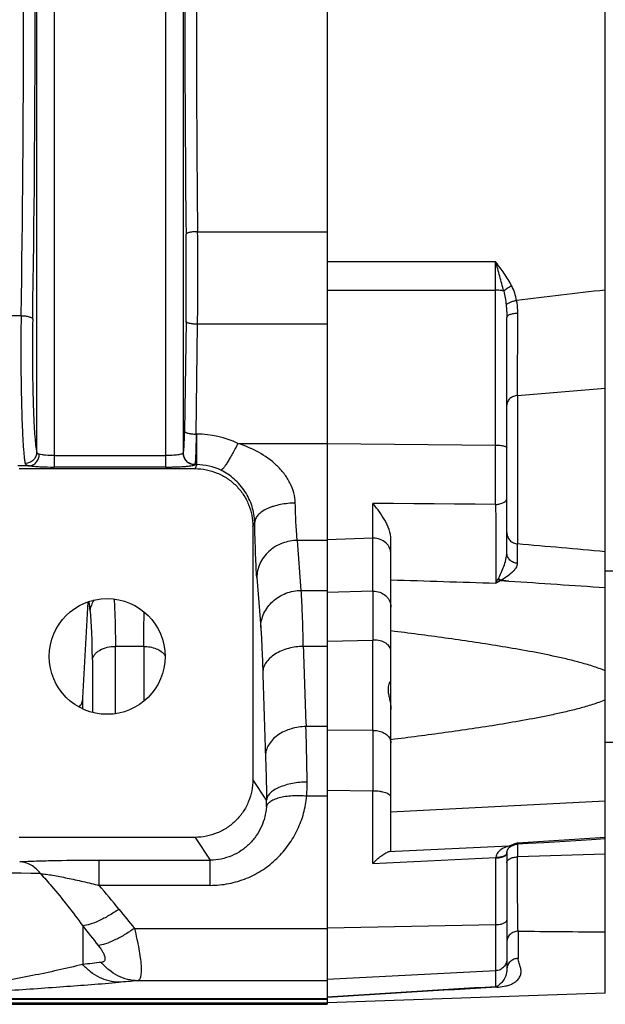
# Model space of a CAD drawing. Extents: x -1680 to 1181, y 8 to 1691.
# Tile 54 of 83: x -621 to -519, y 1293 to 1463. Entities that reach past the tile are written whole.
import ezdxf

# ---------------------------------------------------------------- set-up
doc = ezdxf.new("R2010")
doc.units = 0
doc.header["$LTSCALE"] = 65.395
doc.layers.get('0').update_dxf_attribs({"linetype": 'CONTINUOUS'})

msp = doc.modelspace()

# ---------------------------------------------------------------- linework, layer by layer
at = {"color": 2, "linetype": 'CONTINUOUS'}
for p, q in [((-567.49, 1632.93), (-567.49, 1292.72)), ((-590.02, 1391.23), (-590.12, 1391.23)), ((-590.02, 1385.95), (-590.02, 1391.23)), ((-590.02, 1389.62), (-590.14, 1389.62)), ((-592.35, 1387.95), (-592.35, 1387.94)), ((-590.35, 1385.95), (-590.02, 1385.95)), ((-536.18, 1365.85), (-537.5, 1365.99)), ((-537.62, 1365.92), (-536.17, 1365.85)), ((-536.17, 1365.85), (-536.18, 1365.85)), ((-536.17, 1365.85), (-536.18, 1365.85)), ((-536.49, 1318.8), (-536.49, 1318.8))]:
    msp.add_line(p, q, dxfattribs=at)
at = {"color": 6, "linetype": 'CONTINUOUS'}
for p, q in [((-519.49, 1294.64), (-519.49, 1631.01)), ((-536.49, 1370.72), (-536.49, 1411.37)), ((-620.69, 1385.26), (-590.3, 1385.26)), ((-580.32, 1375.25), (-580.32, 1331.56)), ((-556.49, 1319.29), (-556.49, 1372.99)), ((-590.31, 1321.56), (-620.68, 1321.56)), ((-535.48, 1320.18), (-535.23, 1320.28)), ((-536.49, 1318.8), (-536.49, 1318.9)), ((-536.49, 1318.8), (-536.49, 1298.72)), ((-519.49, 1294.64), (-567.49, 1292.96)), ((-855.1, 1292.72), (-567.49, 1292.72))]:
    msp.add_line(p, q, dxfattribs=at)
at = {"color": 9, "linetype": 'CONTINUOUS'}
for p, q in [((-614.65, 1540.11), (-614.65, 1385.54)), ((-595.34, 1385.54), (-595.34, 1540.11)), ((-617.64, 1388.11), (-617.64, 1537.54)), ((-592.35, 1537.7), (-592.35, 1387.95)), ((-589.86, 1426.2), (-567.49, 1426.2)), ((-567.49, 1416.09), (-538.43, 1416.1)), ((-538.43, 1379.09), (-538.43, 1416.1)), ((-534.67, 1397.9), (-534.58, 1412.09)), ((-534.6, 1408.36), (-534.58, 1412.09)), ((-620.33, 1411.69), (-644.25, 1411.69)), ((-591.87, 1410.68), (-592.12, 1391.71)), ((-590.12, 1391.23), (-589.87, 1410.2)), ((-567.49, 1410.2), (-589.87, 1410.2)), ((-534.67, 1398.48), (-534.65, 1400.39)), ((-534.67, 1397.9), (-519.49, 1399.14)), ((-534.67, 1397.9), (-534.67, 1372.26)), ((-582.9, 1389.62), (-567.49, 1389.62)), ((-567.49, 1389.58), (-538.43, 1389.34)), ((-614.65, 1387.53), (-595.34, 1387.53)), ((-618.9, 1385.75), (-620.89, 1385.75)), ((-595.34, 1385.54), (-614.65, 1385.54)), ((-590.02, 1385.95), (-590.3, 1385.26)), ((-538.43, 1379.09), (-559.6, 1379.25)), ((-559.6, 1364.09), (-559.6, 1379.24)), ((-580.32, 1375.25), (-580.01, 1376.04)), ((-567.49, 1372.86), (-572.65, 1372.86)), ((-571.98, 1364.23), (-572.65, 1372.86)), ((-559.6, 1373.24), (-567.49, 1372.99)), ((-579.65, 1366.47), (-578.97, 1357.84)), ((-571.98, 1364.23), (-567.49, 1364.23)), ((-559.6, 1364.09), (-567.49, 1363.87)), ((-608.42, 1360.81), (-608.61, 1362.32)), ((-599.18, 1354.55), (-604.06, 1354.55)), ((-604.06, 1342.93), (-604.06, 1354.55)), ((-599.18, 1354.55), (-599.18, 1345.07)), ((-567.49, 1354.55), (-571.62, 1354.55)), ((-567.49, 1355.43), (-559.6, 1355.65)), ((-559.6, 1340.05), (-559.6, 1355.65)), ((-608.04, 1352.26), (-608.04, 1343.15)), ((-609.66, 1343.73), (-609.66, 1345.65)), ((-567.49, 1340.71), (-571.16, 1340.71)), ((-559.6, 1340.05), (-567.49, 1340.08)), ((-577.96, 1328.01), (-580.32, 1331.56)), ((-567.49, 1328.68), (-571.04, 1328.68)), ((-559.65, 1329.56), (-567.49, 1329.63)), ((-559.65, 1317.06), (-559.65, 1329.56)), ((-519.49, 1327.82), (-556.49, 1325.89)), ((-590.31, 1321.56), (-587.69, 1317.63)), ((-536.13, 1320.05), (-556.95, 1319.04)), ((-535.36, 1320.23), (-535.48, 1320.18)), ((-535.48, 1320.18), (-535.48, 1320.18)), ((-535.23, 1320.28), (-535.23, 1320.28)), ((-534.72, 1320.56), (-534.73, 1320.55)), ((-534.72, 1320.56), (-534.73, 1320.55)), ((-534.67, 1320.42), (-534.67, 1318.19)), ((-534.6, 1320.64), (-519.49, 1321.57)), ((-519.49, 1318.63), (-534.67, 1318.19)), ((-606.87, 1317.63), (-587.69, 1317.63)), ((-606.87, 1313.27), (-606.87, 1317.63)), ((-587.69, 1313.27), (-587.69, 1317.63)), ((-559.65, 1317.06), (-538.39, 1318.09)), ((-538.39, 1295.75), (-538.39, 1318.02)), ((-587.69, 1313.27), (-606.87, 1313.27)), ((-567.49, 1305.92), (-538.39, 1306.49)), ((-609.69, 1306.26), (-609.69, 1299.6)), ((-600.78, 1305.84), (-567.49, 1305.84)), ((-534.56, 1305.35), (-534.56, 1300.65)), ((-538.39, 1298.52), (-567.49, 1296.99)), ((-567.49, 1296.78), (-600.23, 1296.78)), ((-567.49, 1292.93), (-855.1, 1292.93)), ((-646.9, 1293.72), (-567.49, 1293.72)), ((-646.9, 1293.59), (-567.49, 1293.59))]:
    msp.add_line(p, q, dxfattribs=at)
at = {"color": 7, "linetype": 'CONTINUOUS'}
for p, q in [((-519.49, 1367.62), (-499.46, 1367.62)), ((-519.49, 1338.02), (-499.46, 1338.02))]:
    msp.add_line(p, q, dxfattribs=at)
at = {"color": 9, "linetype": 'CONTINUOUS'}
for points in [[(-534.62, 1405.74), (-534.61, 1406.6), (-534.61, 1407.47), (-534.6, 1408.36)], [(-538.43, 1379.09), (-541.96, 1379.11), (-545.5, 1379.14), (-549.03, 1379.16), (-552.56, 1379.19), (-556.08, 1379.22), (-559.6, 1379.24)], [(-608.42, 1360.81), (-608.47, 1361.21), (-608.52, 1361.61), (-608.61, 1362.32)]]:
    msp.add_lwpolyline(points, dxfattribs=at)
at = {"color": 6, "linetype": 'CONTINUOUS'}
for points in [[(-536.49, 1318.9), (-536.48, 1318.99), (-536.46, 1319.08), (-536.44, 1319.16), (-536.42, 1319.24), (-536.39, 1319.31), (-536.37, 1319.38), (-536.33, 1319.44), (-536.3, 1319.51), (-536.26, 1319.57), (-536.22, 1319.62), (-536.18, 1319.68), (-536.13, 1319.74), (-536.07, 1319.79), (-536.02, 1319.84), (-535.96, 1319.89), (-535.91, 1319.94), (-535.85, 1319.98), (-535.8, 1320.01), (-535.75, 1320.04), (-535.7, 1320.07), (-535.65, 1320.1), (-535.61, 1320.12), (-535.57, 1320.14), (-535.54, 1320.15), (-535.51, 1320.17), (-535.48, 1320.18)], [(-535.24, 1320.28), (-535.21, 1320.29), (-535.07, 1320.33), (-534.93, 1320.37), (-534.8, 1320.4), (-534.65, 1320.41), (-534.62, 1320.42)], [(-534.62, 1320.42), (-532.82, 1320.53), (-530.08, 1320.7)], [(-530.08, 1320.7), (-524.59, 1321.03), (-521.85, 1321.2), (-519.49, 1321.35)]]:
    msp.add_lwpolyline(points, dxfattribs=at)
msp.add_circle((-605.49, 1352.82), 10, dxfattribs=at)
at = {"color": 9, "linetype": 'CONTINUOUS'}
for centre, radius, start, end in [((-3751.96, 1462.82), 3132.04, 359.06448, 0.93552), ((-3823.77, 1462.82), 3205.85, 359.07527, 0.92473), ((2651.47, 1462.82), 3243.54, 179.3455, 180.6545), ((2578.47, 1462.82), 3168.55, 179.3378, 180.6622), ((-1211.9, 1418.67), 620.08, 359.26184, 0.65638), ((-1285.12, 1418.67), 695.3, 359.30192, 0.62097), ((-1901.28, 1418.54), 1362.86, 359.89713, 0.10287), ((286.61, -5403.27), 6866.87, 96.741539, 96.870183), ((-590.02, 1374.69), 16.54, 64.4891, 90.0007), ((-590, 1376.43), 9.52, 64.0565, 90.1393), ((-559.49, 1369.96), 3.28, 90, 91.8271), ((1233.54, 1408.27), 1805.96, 181.70445, 182.14375), ((-559.49, 1350.91), 4.75, 89.9999, 91.2642), ((1377.7, 1406), 1957.11, 181.63703, 182.05908), ((2014.15, 1321.97), 2573.81, 179.59748, 179.83094), ((-559.49, 1335.9), 4.14, 90.0003, 91.4477), ((-558.17, 1337.86), 1.68, 15.8264, 18.9122), ((-598.01, 1330.74), 27.05, 355.6355, 0.8039), ((-588.28, 1327.7), 10.33, 355.2557, 1.7292), ((-520.69, 1282.09), 40.98, 111.2137, 112.1271), ((-513.95, 1264.76), 59.57, 110.975, 111.2286), ((-491.87, 1206.86), 121.54, 110.584, 110.9253), ((-536.74, 1323.52), 3.59, 304.297, 306.6276), ((-534.92, 1318.77), 1.58, 172.0255, 175.1252), ((-534.9, 1318.77), 1.59, 175.123, 175.6297), ((-534.89, 1318.77), 1.6, 175.6296, 176.076), ((-534.84, 1318.77), 1.65, 176.0905, 178.8744), ((-534.93, 1318.78), 1.56, 171.8511, 172.0225), ((-537.06, 1318.02), 1.33, 174.7028, 176.9002), ((-648.62, -797.56), 2113.11, 89.14246, 89.86771), ((-697.77, 1234.11), 120.53, 38.5046, 41.0508), ((-290.76, 1558.05), 399.65, 218.5208, 219.1304), ((-302.53, 1545.9), 389.58, 217.9613, 218.5942), ((-546.22, 757.17), 546.13, 96.335, 96.6741), ((-549.11, 634.51), 664.24, 94.41421, 94.69206), ((-130.98, -5529.16), 6837.07, 93.416209, 93.660577), ((-120.84, -5865.43), 7173.26, 93.335675, 93.569964)]:
    msp.add_arc(centre, radius, start, end, dxfattribs=at)
at = {"color": 2, "linetype": 'CONTINUOUS'}
for centre, radius, start, end in [((-590.34, 1387.96), 2.01, 265.6919, 269.7065), ((-590.34, 1387.93), 1.98, 265.5363, 269.678), ((-542.79, 1368.81), 5.48, 330.8646, 332.1842), ((-536.52, 1368.12), 2.34, 232.5393, 234.7297), ((-536.69, 1367.83), 2.01, 241.5463, 244.1401), ((-536.74, 1367.73), 1.9, 244.1411, 246.4895), ((-534.81, 1318.77), 1.69, 178.8562, 179.9991), ((-538.41, 1323.33), 5.24, 270.1761, 271.6739), ((-534.65, 1318.02), 3.74, 178.9127, 179.9856), ((-538.49, 1323.3), 5.28, 271.1234, 272.6151)]:
    msp.add_arc(centre, radius, start, end, dxfattribs=at)
at = {"color": 6, "linetype": 'CONTINUOUS'}
for centre, radius, start, end in [((-598.08, 1347.94), 49.61, 38.937, 39.129), ((1947.99, 1359.87), 2507.6, 179.90356, 180.09644), ((-3194.75, 1490.86), 2589.17, 356.78497, 357.15317)]:
    msp.add_arc(centre, radius, start, end, dxfattribs=at)
msp.add_ellipse((-559.49, 1319.12), major_axis=(3, 0.17), ratio=0.138903, start_param=-0.567989, end_param=-0.007869, dxfattribs=at)
at = {"color": 9, "linetype": 'CONTINUOUS'}
for points, knots in [([(-589.86, 1426.2), (-590.1, 1426.2), (-590.56, 1426.18), (-591.11, 1426.1), (-591.48, 1426.01), (-591.67, 1425.94), (-591.8, 1425.87), (-591.85, 1425.8), (-591.86, 1425.77)], [0, 0, 0, 0, 0.342163, 0.662049, 0.789916, 0.888541, 0.956435, 1, 1, 1, 1]), ([(-535.64, 1416.82), (-536.02, 1417.57), (-536.92, 1418.99), (-537.92, 1420.33), (-538.43, 1420.99)], [0, 0, 0, 0, 0.503172, 1, 1, 1, 1]), ([(-537.03, 1415.94), (-537.24, 1416.8), (-537.58, 1418.07), (-538.06, 1419.75), (-538.3, 1420.58), (-538.43, 1420.99)], [0, 0, 0, 0, 0.503732, 0.753412, 1, 1, 1, 1]), ([(-537.03, 1415.94), (-537.24, 1416), (-537.71, 1416.07), (-538.17, 1416.09), (-538.43, 1416.1)], [0, 0, 0, 0, 0.458193, 1, 1, 1, 1]), ([(-535.64, 1416.82), (-535.91, 1416.69), (-536.4, 1416.43), (-536.85, 1416.11), (-537.03, 1415.94)], [0, 0, 0, 0, 0.539965, 1, 1, 1, 1]), ([(-537.03, 1415.94), (-536.93, 1415.56), (-536.77, 1414.76), (-536.66, 1413.96), (-536.61, 1413.55)], [0, 0, 0, 0, 0.495184, 1, 1, 1, 1]), ([(-534.8, 1414.29), (-534.89, 1414.73), (-535.11, 1415.59), (-535.44, 1416.42), (-535.64, 1416.82)], [0, 0, 0, 0, 0.499036, 1, 1, 1, 1]), ([(-534.8, 1414.29), (-535, 1414.26), (-535.38, 1414.17), (-535.9, 1413.99), (-536.32, 1413.8), (-536.54, 1413.64), (-536.61, 1413.55)], [0, 0, 0, 0, 0.301873, 0.593558, 0.834196, 1, 1, 1, 1]), ([(-534.58, 1412.09), (-534.58, 1412.27), (-534.6, 1413.01), (-534.7, 1413.75), (-534.8, 1414.3)], [0, 0, 0, 0, 0.24765, 1, 1, 1, 1]), ([(-536.61, 1413.55), (-536.6, 1413.37), (-536.53, 1412.64), (-536.49, 1411.91), (-536.49, 1411.37)], [0, 0, 0, 0, 0.251522, 1, 1, 1, 1]), ([(-534.58, 1412.09), (-534.82, 1412.08), (-535.17, 1412.06), (-535.63, 1411.97), (-535.93, 1411.88), (-536.17, 1411.77), (-536.35, 1411.64), (-536.47, 1411.51), (-536.49, 1411.41), (-536.49, 1411.37)], [0, 0, 0, 0, 0.329589, 0.490598, 0.637357, 0.762269, 0.862427, 0.938905, 1, 1, 1, 1]), ([(-620.33, 1411.69), (-620.37, 1408.96), (-620.39, 1404.88), (-620.34, 1399.55), (-620.26, 1395.83), (-620.15, 1392.53), (-620.03, 1390.11), (-619.92, 1388.48), (-619.84, 1387.53), (-619.75, 1386.78), (-619.68, 1386.34), (-619.64, 1386.15)], [0, 0, 0, 0, 0.320168, 0.478277, 0.626017, 0.757099, 0.865965, 0.910594, 0.948044, 0.977937, 1, 1, 1, 1]), ([(-620.33, 1411.69), (-620.1, 1411.68), (-619.74, 1411.66), (-619.28, 1411.58), (-618.97, 1411.51), (-618.71, 1411.42), (-618.49, 1411.3), (-618.35, 1411.17), (-618.34, 1411.08)], [0, 0, 0, 0, 0.331662, 0.495076, 0.6447, 0.772195, 0.873496, 1, 1, 1, 1]), ([(-618.34, 1411.08), (-618.38, 1408.63), (-618.4, 1404.96), (-618.34, 1400.16), (-618.27, 1396.81), (-618.16, 1393.84), (-618.04, 1391.66), (-617.92, 1390.2), (-617.84, 1389.35), (-617.75, 1388.67), (-617.68, 1388.27), (-617.64, 1388.11)], [0, 0, 0, 0, 0.320142, 0.478235, 0.625971, 0.757063, 0.865945, 0.910581, 0.948035, 0.977932, 1, 1, 1, 1]), ([(-589.87, 1410.2), (-590.12, 1410.2), (-590.58, 1410.23), (-591.13, 1410.31), (-591.48, 1410.41), (-591.68, 1410.49), (-591.81, 1410.57), (-591.86, 1410.65), (-591.87, 1410.68)], [0, 0, 0, 0, 0.351462, 0.656442, 0.779076, 0.877097, 0.949471, 1, 1, 1, 1]), ([(-534.67, 1397.9), (-534.9, 1397.88), (-535.37, 1397.77), (-535.98, 1397.41), (-536.4, 1396.87), (-536.49, 1396.44), (-536.49, 1396.24)], [0, 0, 0, 0, 0.259547, 0.526574, 0.777068, 1, 1, 1, 1]), ([(-592.35, 1387.95), (-592.34, 1387.96), (-592.32, 1388.01), (-592.29, 1388.13), (-592.26, 1388.36), (-592.23, 1388.71), (-592.2, 1389.16), (-592.17, 1389.71), (-592.14, 1390.56), (-592.12, 1391.24), (-592.12, 1391.71)], [0, 0, 0, 0, 0.014687, 0.036707, 0.102784, 0.197225, 0.317949, 0.46218, 0.62656, 1, 1, 1, 1]), ([(-592.12, 1391.71), (-592.11, 1391.68), (-592.06, 1391.6), (-591.92, 1391.52), (-591.73, 1391.44), (-591.37, 1391.34), (-590.83, 1391.26), (-590.37, 1391.23), (-590.12, 1391.23)], [0, 0, 0, 0, 0.050526, 0.122892, 0.220902, 0.343527, 0.648516, 1, 1, 1, 1]), ([(-582.9, 1389.62), (-583.2, 1389.02), (-583.65, 1388.17), (-584.27, 1387.08), (-584.69, 1386.39), (-585.06, 1385.83), (-585.37, 1385.41), (-585.6, 1385.15), (-585.74, 1385.03), (-585.81, 1385), (-585.84, 1384.99)], [0, 0, 0, 0, 0.360639, 0.527671, 0.676369, 0.800405, 0.896192, 0.961883, 0.984082, 1, 1, 1, 1]), ([(-573.01, 1379.32), (-573.03, 1379.9), (-573.21, 1381.11), (-573.88, 1382.84), (-574.91, 1384.44), (-576.65, 1386.34), (-579.3, 1388.22), (-581.68, 1389.22), (-582.9, 1389.62)], [0, 0, 0, 0, 0.11627, 0.238721, 0.364638, 0.491855, 0.746065, 1, 1, 1, 1]), ([(-538.43, 1389.34), (-538.18, 1389.33), (-537.82, 1389.32), (-537.36, 1389.25), (-537.07, 1389.2), (-536.83, 1389.13), (-536.63, 1389.04), (-536.49, 1388.93), (-536.49, 1388.85)], [0, 0, 0, 0, 0.362187, 0.525958, 0.670712, 0.792014, 0.886938, 1, 1, 1, 1]), ([(-614.65, 1387.53), (-615.14, 1387.53), (-615.83, 1387.55), (-616.68, 1387.64), (-617.04, 1387.7), (-617.2, 1387.74)], [0, 0, 0, 0, 0.570544, 0.810341, 1, 1, 1, 1]), ([(-592.35, 1387.94), (-592.36, 1387.9), (-592.46, 1387.84), (-592.65, 1387.77), (-592.94, 1387.7), (-593.31, 1387.64), (-593.75, 1387.59), (-594.44, 1387.54), (-594.97, 1387.53), (-595.34, 1387.53)], [0, 0, 0, 0, 0.039132, 0.106284, 0.202815, 0.32629, 0.473052, 0.638084, 1, 1, 1, 1]), ([(-618.9, 1385.75), (-618.63, 1385.71), (-618.03, 1385.65), (-616.61, 1385.56), (-615.46, 1385.54), (-614.65, 1385.54)], [0, 0, 0, 0, 0.188134, 0.428047, 1, 1, 1, 1]), ([(-595.34, 1385.54), (-595.03, 1385.54), (-594.41, 1385.54), (-593.52, 1385.57), (-592.69, 1385.6), (-591.96, 1385.65), (-591.34, 1385.71), (-590.91, 1385.77), (-590.65, 1385.82), (-590.51, 1385.86), (-590.41, 1385.9), (-590.36, 1385.93), (-590.35, 1385.95)], [0, 0, 0, 0, 0.18651, 0.366392, 0.533285, 0.681332, 0.805428, 0.901415, 0.937905, 0.966416, 0.986947, 1, 1, 1, 1]), ([(-580.01, 1376.04), (-580.03, 1376.94), (-580.36, 1378.81), (-581.39, 1380.95), (-582.54, 1382.48), (-583.85, 1383.81), (-585.02, 1384.59), (-585.84, 1384.99)], [0, 0, 0, 0, 0.242517, 0.501204, 0.629721, 0.755747, 1, 1, 1, 1]), ([(-538.43, 1379.09), (-538.18, 1379.09), (-537.82, 1379.13), (-537.37, 1379.26), (-537.06, 1379.39), (-536.81, 1379.56), (-536.63, 1379.74), (-536.52, 1379.94), (-536.49, 1380.08), (-536.49, 1380.14)], [0, 0, 0, 0, 0.303124, 0.454073, 0.595162, 0.720624, 0.828529, 0.919869, 1, 1, 1, 1]), ([(-573.01, 1379.32), (-573.43, 1379.31), (-574.29, 1379.26), (-575.56, 1379.08), (-576.59, 1378.82), (-577.36, 1378.55), (-578.05, 1378.26), (-578.78, 1377.85), (-579.45, 1377.28), (-579.88, 1376.67), (-579.99, 1376.24), (-580.01, 1376.04)], [0, 0, 0, 0, 0.153151, 0.310681, 0.4651, 0.538693, 0.608657, 0.734838, 0.840626, 0.927244, 1, 1, 1, 1]), ([(-572.65, 1372.86), (-572.7, 1373.25), (-572.78, 1374.13), (-572.91, 1376.28), (-572.98, 1378.05), (-573.01, 1379.32)], [0, 0, 0, 0, 0.179832, 0.410725, 1, 1, 1, 1]), ([(-538.43, 1379.09), (-538.4, 1376.62), (-538.37, 1372.98), (-538.37, 1368.44), (-538.38, 1366.38), (-538.39, 1365.48)], [0, 0, 0, 0, 0.544798, 0.803009, 1, 1, 1, 1]), ([(-579.65, 1366.47), (-579.69, 1367.04), (-579.77, 1368.35), (-579.91, 1371.54), (-579.97, 1374.15), (-580.01, 1376.04)], [0, 0, 0, 0, 0.179512, 0.410427, 1, 1, 1, 1]), ([(-572.65, 1372.86), (-573.52, 1372.85), (-575.31, 1372.52), (-577.29, 1371.34), (-578.5, 1369.98), (-579.16, 1368.84), (-579.55, 1367.66), (-579.64, 1366.85), (-579.65, 1366.47)], [0, 0, 0, 0, 0.248999, 0.513129, 0.643833, 0.769583, 0.888621, 1, 1, 1, 1]), ([(-556.49, 1370.5), (-556.49, 1370.68), (-556.53, 1371.04), (-556.71, 1371.56), (-556.99, 1372.04), (-557.49, 1372.6), (-558.33, 1373.1), (-559.11, 1373.24), (-559.49, 1373.24)], [0, 0, 0, 0, 0.11967, 0.240216, 0.362375, 0.486607, 0.740345, 1, 1, 1, 1]), ([(-536.49, 1374.21), (-536.49, 1373.98), (-536.4, 1373.49), (-536, 1372.85), (-535.39, 1372.41), (-534.9, 1372.28), (-534.67, 1372.26)], [0, 0, 0, 0, 0.239556, 0.497501, 0.757052, 1, 1, 1, 1]), ([(-519.49, 1370.9), (-522.02, 1371.13), (-527.08, 1371.58), (-532.14, 1372.04), (-534.67, 1372.26)], [0, 0, 0, 0, 0.5, 1, 1, 1, 1]), ([(-534.63, 1368.89), (-534.63, 1369.24), (-534.64, 1370.36), (-534.66, 1371.49), (-534.67, 1372.26)], [0, 0, 0, 0, 0.30815, 1, 1, 1, 1]), ([(-537.94, 1366.26), (-537.77, 1366.59), (-537.44, 1367.29), (-536.99, 1368.38), (-536.63, 1369.52), (-536.49, 1370.32), (-536.49, 1370.72)], [0, 0, 0, 0, 0.238731, 0.490843, 0.748168, 1, 1, 1, 1]), ([(-534.63, 1368.89), (-534.87, 1368.91), (-535.35, 1369.02), (-535.88, 1369.36), (-536.2, 1369.74), (-536.43, 1370.15), (-536.49, 1370.5), (-536.49, 1370.72)], [0, 0, 0, 0, 0.250366, 0.513306, 0.643245, 0.768867, 1, 1, 1, 1]), ([(-537.5, 1365.99), (-537.15, 1366.21), (-536.48, 1366.64), (-535.7, 1367.23), (-535.19, 1367.73), (-534.89, 1368.1), (-534.68, 1368.48), (-534.63, 1368.76), (-534.63, 1368.89)], [0, 0, 0, 0, 0.295482, 0.567524, 0.691198, 0.804263, 0.906362, 1, 1, 1, 1]), ([(-556.49, 1366.05), (-553.48, 1365.96), (-547.44, 1365.77), (-541.41, 1365.58), (-538.39, 1365.48)], [0, 0, 0, 0, 0.500001, 1, 1, 1, 1]), ([(-538.39, 1365.48), (-538.36, 1365.54), (-538.23, 1365.76), (-538.1, 1365.98), (-538, 1366.14)], [0, 0, 0, 0, 0.244611, 1, 1, 1, 1]), ([(-578.97, 1357.84), (-578.97, 1358.25), (-578.86, 1359.09), (-578.45, 1360.29), (-577.79, 1361.4), (-576.61, 1362.7), (-574.67, 1363.88), (-572.88, 1364.22), (-571.98, 1364.23)], [0, 0, 0, 0, 0.119357, 0.239921, 0.362312, 0.486854, 0.74097, 1, 1, 1, 1]), ([(-571.62, 1354.55), (-571.66, 1356.41), (-571.75, 1359.64), (-571.89, 1362.87), (-571.98, 1364.23)], [0, 0, 0, 0, 0.576131, 1, 1, 1, 1]), ([(-538.39, 1365.48), (-538.33, 1365.52), (-538.07, 1365.67), (-537.81, 1365.81), (-537.62, 1365.92)], [0, 0, 0, 0, 0.252431, 1, 1, 1, 1]), ([(-607.74, 1362.57), (-607.94, 1362.3), (-608.24, 1361.74), (-608.39, 1361.11), (-608.42, 1360.81)], [0, 0, 0, 0, 0.520524, 1, 1, 1, 1]), ([(-604.3, 1362.75), (-604.21, 1361.54), (-604.09, 1358.8), (-604.06, 1356.07), (-604.06, 1354.55)], [0, 0, 0, 0, 0.445205, 1, 1, 1, 1]), ([(-559.6, 1364.09), (-559.2, 1364.1), (-558.4, 1363.98), (-557.53, 1363.48), (-557.01, 1362.92), (-556.72, 1362.43), (-556.54, 1361.9), (-556.49, 1361.54), (-556.49, 1361.35)], [0, 0, 0, 0, 0.259597, 0.513487, 0.63778, 0.759939, 0.880427, 1, 1, 1, 1]), ([(-608.04, 1352.26), (-608.04, 1353.91), (-608.07, 1356.21), (-608.24, 1359.06), (-608.35, 1360.27), (-608.42, 1360.81)], [0, 0, 0, 0, 0.575959, 0.808488, 1, 1, 1, 1]), ([(-599.18, 1354.55), (-599.18, 1355.61), (-599.16, 1357.58), (-599.11, 1359.56), (-599.07, 1360.49)], [0, 0, 0, 0, 0.532779, 1, 1, 1, 1]), ([(-578.97, 1357.84), (-578.89, 1356.75), (-578.75, 1354.17), (-578.66, 1351.58), (-578.62, 1350.09)], [0, 0, 0, 0, 0.423951, 1, 1, 1, 1]), ([(-608.04, 1352.26), (-608.02, 1352.41), (-607.92, 1352.71), (-607.66, 1353.15), (-607.26, 1353.56), (-606.55, 1354.05), (-605.46, 1354.45), (-604.53, 1354.55), (-604.06, 1354.55)], [0, 0, 0, 0, 0.091144, 0.192885, 0.307585, 0.435118, 0.716127, 1, 1, 1, 1]), ([(-599.18, 1354.55), (-598.81, 1354.55), (-598.07, 1354.49), (-596.76, 1354.12), (-595.85, 1353.53), (-595.5, 1353)], [0, 0, 0, 0, 0.266492, 0.53754, 1, 1, 1, 1]), ([(-571.62, 1354.55), (-572.47, 1354.54), (-573.77, 1354.37), (-575.39, 1353.82), (-576.49, 1353.25), (-577.41, 1352.56), (-578.08, 1351.77), (-578.5, 1350.94), (-578.61, 1350.36), (-578.62, 1350.09)], [0, 0, 0, 0, 0.283876, 0.42863, 0.56728, 0.694919, 0.808977, 0.909786, 1, 1, 1, 1]), ([(-556.49, 1353.75), (-556.49, 1353.88), (-556.54, 1354.14), (-556.72, 1354.5), (-557, 1354.83), (-557.52, 1355.22), (-558.37, 1355.56), (-559.11, 1355.65), (-559.49, 1355.65)], [0, 0, 0, 0, 0.096417, 0.198021, 0.308585, 0.429862, 0.701971, 1, 1, 1, 1]), ([(-571.16, 1340.71), (-572.01, 1340.7), (-573.74, 1340.44), (-575.71, 1339.53), (-576.96, 1338.45), (-577.63, 1337.56), (-578.04, 1336.63), (-578.14, 1335.99), (-578.15, 1335.68)], [0, 0, 0, 0, 0.273192, 0.549887, 0.678363, 0.796073, 0.90279, 1, 1, 1, 1]), ([(-570.96, 1331.12), (-570.97, 1331.99), (-571.02, 1335.19), (-571.09, 1338.39), (-571.16, 1340.71)], [0, 0, 0, 0, 0.272469, 1, 1, 1, 1]), ([(-559.49, 1340.05), (-559.17, 1340.05), (-558.52, 1339.97), (-557.65, 1339.64), (-556.96, 1339.11), (-556.67, 1338.64), (-556.58, 1338.4)], [0, 0, 0, 0, 0.278077, 0.542347, 0.783286, 1, 1, 1, 1]), ([(-556.56, 1338.31), (-556.55, 1338.28), (-556.51, 1338.13), (-556.49, 1337.99), (-556.49, 1337.88)], [0, 0, 0, 0, 0.252295, 1, 1, 1, 1]), ([(-578.15, 1335.68), (-578.13, 1335.11), (-578.05, 1332.55), (-577.99, 1329.99), (-577.96, 1328.01)], [0, 0, 0, 0, 0.225719, 1, 1, 1, 1]), ([(-570.96, 1331.12), (-571.81, 1331.11), (-573.08, 1330.99), (-574.7, 1330.61), (-575.8, 1330.22), (-576.71, 1329.74), (-577.39, 1329.2), (-577.82, 1328.62), (-577.94, 1328.2), (-577.96, 1328.01)], [0, 0, 0, 0, 0.311886, 0.467346, 0.611786, 0.738486, 0.843965, 0.929269, 1, 1, 1, 1]), ([(-587.69, 1313.27), (-586.62, 1313.27), (-584.47, 1313.47), (-581.39, 1314.4), (-578.57, 1315.89), (-576.11, 1317.85), (-574.09, 1320.21), (-572.54, 1322.86), (-571.49, 1325.7), (-571.13, 1327.69), (-571.04, 1328.68)], [0, 0, 0, 0, 0.12956, 0.258359, 0.385799, 0.511554, 0.635586, 0.75809, 0.879415, 1, 1, 1, 1]), ([(-571.04, 1328.68), (-571.44, 1328.72), (-572.27, 1328.76), (-573.49, 1328.73), (-574.67, 1328.62), (-575.74, 1328.41), (-576.64, 1328.11), (-577.32, 1327.75), (-577.79, 1327.33), (-577.95, 1327), (-577.99, 1326.84)], [0, 0, 0, 0, 0.161824, 0.326346, 0.485532, 0.631134, 0.756452, 0.85808, 0.937188, 1, 1, 1, 1]), ([(-556.49, 1328.44), (-556.49, 1328.52), (-556.55, 1328.69), (-556.75, 1328.91), (-557.05, 1329.1), (-557.45, 1329.27), (-557.93, 1329.4), (-558.67, 1329.54), (-559.25, 1329.57), (-559.65, 1329.56)], [0, 0, 0, 0, 0.065938, 0.145565, 0.245578, 0.366988, 0.507642, 0.663572, 1, 1, 1, 1]), ([(-577.99, 1326.84), (-578.04, 1326.25), (-578.23, 1325.08), (-578.82, 1323.39), (-579.7, 1321.82), (-580.87, 1320.41), (-582.3, 1319.22), (-583.95, 1318.32), (-585.78, 1317.76), (-587.05, 1317.63), (-587.69, 1317.63)], [0, 0, 0, 0, 0.120352, 0.241311, 0.363422, 0.487122, 0.612723, 0.740302, 0.869604, 1, 1, 1, 1]), ([(-536.13, 1320.05), (-536.35, 1319.99), (-536.81, 1319.84), (-537.36, 1319.55), (-537.79, 1319.23), (-538.07, 1318.93), (-538.3, 1318.57), (-538.37, 1318.29), (-538.39, 1318.14)], [0, 0, 0, 0, 0.21537, 0.465234, 0.594095, 0.725212, 0.85975, 1, 1, 1, 1]), ([(-534.73, 1320.55), (-534.77, 1320.52), (-534.93, 1320.42), (-535.1, 1320.33), (-535.23, 1320.28)], [0, 0, 0, 0, 0.265292, 1, 1, 1, 1]), ([(-534.62, 1320.42), (-534.62, 1320.42), (-534.62, 1320.42), (-534.61, 1320.43), (-534.61, 1320.45), (-534.61, 1320.49), (-534.6, 1320.55), (-534.6, 1320.61), (-534.6, 1320.64)], [0, 0, 0, 0, 0.0187, 0.066605, 0.145057, 0.254282, 0.565319, 1, 1, 1, 1]), ([(-620.58, 1317.36), (-619.62, 1317.41), (-617.53, 1317.5), (-612.96, 1317.61), (-609.35, 1317.63), (-606.87, 1317.63)], [0, 0, 0, 0, 0.209843, 0.457779, 1, 1, 1, 1]), ([(-616.99, 1315.31), (-617.44, 1315.89), (-618.25, 1316.64), (-619.55, 1317.22), (-620.24, 1317.34), (-620.58, 1317.36)], [0, 0, 0, 0, 0.513231, 0.76087, 1, 1, 1, 1]), ([(-536.49, 1317.18), (-536.49, 1317.24), (-536.47, 1317.37), (-536.37, 1317.56), (-536.19, 1317.73), (-535.86, 1317.95), (-535.34, 1318.12), (-534.9, 1318.18), (-534.67, 1318.19)], [0, 0, 0, 0, 0.080027, 0.171082, 0.278571, 0.40356, 0.694435, 1, 1, 1, 1]), ([(-534.56, 1305.35), (-534.59, 1307.06), (-534.63, 1311.34), (-534.66, 1315.62), (-534.67, 1318.19)], [0, 0, 0, 0, 0.399847, 1, 1, 1, 1]), ([(-616.99, 1315.31), (-616.67, 1315.28), (-615.97, 1315.19), (-614.42, 1314.94), (-612.3, 1314.53), (-609.63, 1313.94), (-607.8, 1313.5), (-606.87, 1313.27)], [0, 0, 0, 0, 0.095032, 0.204938, 0.453474, 0.72274, 1, 1, 1, 1]), ([(-616.99, 1315.31), (-616.34, 1314.59), (-613.79, 1311.67), (-611.4, 1308.61), (-609.69, 1306.26)], [0, 0, 0, 0, 0.250718, 1, 1, 1, 1]), ([(-603.44, 1309.15), (-604.01, 1308.76), (-605.14, 1308.04), (-606.81, 1307.16), (-608.31, 1306.55), (-609.26, 1306.31), (-609.69, 1306.26)], [0, 0, 0, 0, 0.298938, 0.57698, 0.814704, 1, 1, 1, 1]), ([(-538.39, 1306.49), (-538.15, 1306.49), (-537.79, 1306.52), (-537.34, 1306.62), (-537.06, 1306.71), (-536.82, 1306.82), (-536.64, 1306.94), (-536.53, 1307.08), (-536.49, 1307.19), (-536.49, 1307.23)], [0, 0, 0, 0, 0.340022, 0.494986, 0.633914, 0.753629, 0.852685, 0.9326, 1, 1, 1, 1]), ([(-600.78, 1305.84), (-601.35, 1305.44), (-602.48, 1304.7), (-604.15, 1303.8), (-605.65, 1303.17), (-606.6, 1302.93), (-607.02, 1302.88)], [0, 0, 0, 0, 0.300343, 0.579124, 0.816416, 1, 1, 1, 1]), ([(-600.78, 1305.84), (-600.62, 1305.23), (-600.35, 1304.05), (-600, 1302.36), (-599.76, 1300.84), (-599.63, 1299.53), (-599.6, 1298.57), (-599.64, 1297.94), (-599.7, 1297.57), (-599.79, 1297.26), (-599.9, 1297.03), (-600.05, 1296.86), (-600.17, 1296.8), (-600.23, 1296.78)], [0, 0, 0, 0, 0.201043, 0.386402, 0.551902, 0.693814, 0.809241, 0.856508, 0.896768, 0.930263, 0.95761, 0.980086, 1, 1, 1, 1]), ([(-534.56, 1305.35), (-534.81, 1305.35), (-535.31, 1305.24), (-535.86, 1304.89), (-536.19, 1304.5), (-536.42, 1304.08), (-536.49, 1303.72), (-536.49, 1303.49)], [0, 0, 0, 0, 0.247881, 0.510427, 0.640909, 0.767347, 1, 1, 1, 1]), ([(-607.02, 1302.88), (-606.88, 1302.7), (-606.61, 1302.34), (-606.27, 1301.8), (-606.05, 1301.38), (-605.94, 1301.07), (-605.87, 1300.81), (-605.84, 1300.52), (-605.92, 1300.26), (-606.05, 1300.12), (-606.22, 1300.01), (-606.37, 1299.98), (-606.48, 1299.97)], [0, 0, 0, 0, 0.198521, 0.376111, 0.528885, 0.595206, 0.65461, 0.75363, 0.833505, 0.871239, 0.910435, 1, 1, 1, 1]), ([(-609.69, 1299.6), (-612.57, 1298.9), (-617, 1297.92), (-623.04, 1296.78), (-627.8, 1295.98), (-632.72, 1295.25), (-637.87, 1294.59), (-642.41, 1294.12), (-646.59, 1293.8), (-648.96, 1293.71), (-650.3, 1293.71)], [0, 0, 0, 0, 0.216693, 0.330892, 0.448438, 0.569258, 0.694082, 0.82692, 0.902381, 1, 1, 1, 1]), ([(-603.44, 1296.53), (-604.02, 1296.54), (-605.19, 1296.7), (-606.86, 1297.31), (-608.41, 1298.29), (-609.29, 1299.14), (-609.69, 1299.6)], [0, 0, 0, 0, 0.24067, 0.489706, 0.744217, 1, 1, 1, 1]), ([(-600.23, 1296.78), (-600.81, 1296.8), (-601.99, 1296.96), (-603.68, 1297.61), (-605.22, 1298.62), (-606.09, 1299.49), (-606.48, 1299.97)], [0, 0, 0, 0, 0.241444, 0.490769, 0.745075, 1, 1, 1, 1]), ([(-536.49, 1300.51), (-536.49, 1300.26), (-536.59, 1299.75), (-537.01, 1299.1), (-537.64, 1298.65), (-538.14, 1298.53), (-538.39, 1298.52)], [0, 0, 0, 0, 0.249893, 0.499848, 0.749891, 1, 1, 1, 1]), ([(-538.22, 1295.67), (-537.8, 1295.69), (-537.22, 1295.77), (-536.53, 1295.93), (-536.04, 1296.07), (-535.56, 1296.26), (-534.99, 1296.59), (-534.48, 1297.05), (-534.11, 1297.7), (-534, 1298.39), (-534.09, 1298.98), (-534.24, 1299.46), (-534.37, 1299.84), (-534.51, 1300.23), (-534.56, 1300.51), (-534.56, 1300.65)], [0, 0, 0, 0, 0.161291, 0.221552, 0.27323, 0.35556, 0.420556, 0.525819, 0.614982, 0.700571, 0.791801, 0.841259, 0.893158, 0.946505, 1, 1, 1, 1]), ([(-534.56, 1300.65), (-534.81, 1300.64), (-535.32, 1300.53), (-535.97, 1300.1), (-536.4, 1299.46), (-536.49, 1298.96), (-536.49, 1298.72)], [0, 0, 0, 0, 0.24495, 0.506357, 0.763785, 1, 1, 1, 1]), ([(-536.49, 1298.72), (-536.5, 1298.52), (-536.53, 1298.11), (-536.75, 1297.4), (-537.1, 1296.81), (-537.48, 1296.37), (-537.74, 1296.12), (-537.97, 1295.94), (-538.18, 1295.8), (-538.31, 1295.76), (-538.39, 1295.75)], [0, 0, 0, 0, 0.16166, 0.328147, 0.597399, 0.704705, 0.799954, 0.888671, 0.93583, 1, 1, 1, 1]), ([(-646.9, 1293.72), (-645.7, 1293.75), (-643.45, 1293.85), (-639.25, 1294.07), (-634.39, 1294.35), (-628.78, 1294.71), (-621.69, 1295.17), (-613.26, 1295.76), (-606.63, 1296.26), (-603.44, 1296.53)], [0, 0, 0, 0, 0.082616, 0.155174, 0.289753, 0.417992, 0.542216, 0.779602, 1, 1, 1, 1]), ([(-538.22, 1295.67), (-538.23, 1295.68), (-538.28, 1295.72), (-538.34, 1295.74), (-538.39, 1295.75)], [0, 0, 0, 0, 0.277775, 1, 1, 1, 1])]:
    msp.add_open_spline(points, degree=3, knots=knots, dxfattribs=at)
for points in [[(-538.43, 1420.99), (-548.12, 1420.98), (-557.8, 1420.98), (-567.49, 1420.97)], [(-535.48, 1320.18), (-535.68, 1320.1), (-535.91, 1320.05), (-536.13, 1320.05)], [(-534.56, 1305.35), (-529.54, 1305.31), (-524.52, 1305.27), (-519.49, 1305.23)]]:
    msp.add_open_spline(points, degree=3, dxfattribs=at)
at = {"color": 2, "linetype": 'CONTINUOUS'}
for points, knots in [([(-590.12, 1391.23), (-590.13, 1390.62), (-590.14, 1389.5), (-590.18, 1388.17), (-590.22, 1387.27), (-590.25, 1386.76), (-590.28, 1386.37), (-590.31, 1386.15), (-590.32, 1386.06)], [0, 0, 0, 0, 0.35208, 0.650689, 0.7724, 0.872397, 0.948738, 1, 1, 1, 1]), ([(-617.64, 1388.11), (-617.65, 1387.85), (-617.76, 1387.34), (-618.2, 1386.7), (-618.86, 1386.26), (-619.38, 1386.16), (-619.64, 1386.16)], [0, 0, 0, 0, 0.246961, 0.496245, 0.747724, 1, 1, 1, 1]), ([(-617.2, 1387.74), (-617.26, 1387.75), (-617.37, 1387.79), (-617.51, 1387.87), (-617.61, 1387.97), (-617.64, 1388.06), (-617.64, 1388.11)], [0, 0, 0, 0, 0.308827, 0.564228, 0.785052, 1, 1, 1, 1]), ([(-618.9, 1385.75), (-618.69, 1385.76), (-618.24, 1385.88), (-617.68, 1386.34), (-617.31, 1387), (-617.21, 1387.49), (-617.2, 1387.74)], [0, 0, 0, 0, 0.222049, 0.475494, 0.744081, 1, 1, 1, 1]), ([(-590.49, 1385.96), (-590.74, 1385.98), (-591.23, 1386.11), (-591.84, 1386.56), (-592.25, 1387.2), (-592.34, 1387.7), (-592.35, 1387.95)], [0, 0, 0, 0, 0.250271, 0.500579, 0.75056, 1, 1, 1, 1]), ([(-592.35, 1387.94), (-592.35, 1387.71), (-592.26, 1387.21), (-591.85, 1386.56), (-591.23, 1386.1), (-590.74, 1385.97), (-590.49, 1385.95)], [0, 0, 0, 0, 0.238079, 0.496079, 0.756238, 1, 1, 1, 1]), ([(-619.64, 1386.15), (-619.63, 1386.1), (-619.57, 1386), (-619.41, 1385.88), (-619.18, 1385.8), (-619, 1385.76), (-618.9, 1385.75)], [0, 0, 0, 0, 0.175693, 0.38453, 0.654989, 1, 1, 1, 1]), ([(-590.32, 1386.06), (-590.32, 1386.05), (-590.33, 1386.01), (-590.34, 1385.98), (-590.35, 1385.96)], [0, 0, 0, 0, 0.310606, 1, 1, 1, 1]), ([(-538, 1366.14), (-537.97, 1366.12), (-537.85, 1366.04), (-537.72, 1365.96), (-537.62, 1365.92)], [0, 0, 0, 0, 0.25717, 1, 1, 1, 1]), ([(-537.65, 1366.06), (-537.67, 1366.07), (-537.74, 1366.12), (-537.82, 1366.16), (-537.87, 1366.2)], [0, 0, 0, 0, 0.242276, 1, 1, 1, 1]), ([(-538.25, 1318.02), (-538.04, 1318.03), (-537.65, 1318.07), (-537.19, 1318.19), (-536.89, 1318.32), (-536.68, 1318.44), (-536.55, 1318.57), (-536.51, 1318.66)], [0, 0, 0, 0, 0.328347, 0.616005, 0.737511, 0.841796, 1, 1, 1, 1]), ([(-536.54, 1318.65), (-536.59, 1318.56), (-536.79, 1318.4), (-537.18, 1318.24), (-537.69, 1318.13), (-538.06, 1318.1), (-538.25, 1318.09)], [0, 0, 0, 0, 0.163645, 0.399198, 0.690906, 1, 1, 1, 1]), ([(-536.49, 1318.8), (-536.5, 1318.77), (-536.5, 1318.74), (-536.51, 1318.71), (-536.51, 1318.7)], [0, 0, 0, 0, 0.739127, 1, 1, 1, 1])]:
    msp.add_open_spline(points, degree=3, knots=knots, dxfattribs=at)
at = {"color": 6, "linetype": 'CONTINUOUS'}
for points, knots in [([(-590.3, 1385.26), (-589.64, 1385.26), (-588.33, 1385.13), (-586.45, 1384.56), (-584.71, 1383.63), (-583.19, 1382.37), (-581.94, 1380.84), (-581.02, 1379.1), (-580.45, 1377.22), (-580.32, 1375.91), (-580.32, 1375.25)], [0, 0, 0, 0, 0.125002, 0.249998, 0.375005, 0.500006, 0.625004, 0.750003, 0.874998, 1, 1, 1, 1]), ([(-556.49, 1372.99), (-556.49, 1373.58), (-556.75, 1374.76), (-557.5, 1376.35), (-558.45, 1377.79), (-559.15, 1378.68), (-559.49, 1379.11)], [0, 0, 0, 0, 0.256027, 0.510805, 0.75958, 1, 1, 1, 1]), ([(-519.49, 1350.34), (-520.22, 1350.64), (-521.7, 1351.16), (-523.97, 1351.81), (-526.25, 1352.39), (-529.32, 1353.07), (-533.18, 1353.82), (-537.82, 1354.61), (-542.48, 1355.34), (-548.7, 1356.23), (-553.38, 1356.83), (-556.49, 1357.22)], [0, 0, 0, 0, 0.062485, 0.124982, 0.187483, 0.249984, 0.374984, 0.499987, 0.62499, 0.749994, 1, 1, 1, 1]), ([(-556.55, 1348.55), (-556.57, 1348.53), (-556.62, 1348.48), (-556.75, 1348.32), (-556.89, 1348.01), (-557.01, 1347.51), (-557, 1346.87), (-556.89, 1346.14), (-556.71, 1345.34), (-556.55, 1344.5), (-556.49, 1343.92), (-556.49, 1343.63)], [0, 0, 0, 0, 0.018214, 0.044681, 0.119076, 0.219548, 0.345173, 0.492917, 0.656045, 0.827384, 1, 1, 1, 1]), ([(-556.51, 1348.57), (-556.51, 1348.57), (-556.52, 1348.57), (-556.54, 1348.56), (-556.55, 1348.55)], [0, 0, 0, 0, 0.170838, 1, 1, 1, 1]), ([(-610.4, 1344.11), (-610.14, 1344.23), (-609.86, 1344.65), (-609.7, 1345.21), (-609.66, 1345.5), (-609.66, 1345.65)], [0, 0, 0, 0, 0.494804, 0.747366, 1, 1, 1, 1]), ([(-519.49, 1345.31), (-520.22, 1345.01), (-521.7, 1344.48), (-523.97, 1343.83), (-526.25, 1343.26), (-529.32, 1342.58), (-533.18, 1341.83), (-537.82, 1341.03), (-542.48, 1340.31), (-548.7, 1339.42), (-553.38, 1338.81), (-556.49, 1338.43)], [0, 0, 0, 0, 0.062485, 0.124982, 0.187483, 0.249984, 0.374984, 0.499987, 0.62499, 0.749994, 1, 1, 1, 1]), ([(-580.32, 1331.56), (-580.32, 1330.9), (-580.45, 1329.59), (-581.02, 1327.71), (-581.95, 1325.97), (-583.2, 1324.44), (-584.72, 1323.19), (-586.46, 1322.26), (-588.35, 1321.69), (-589.66, 1321.56), (-590.31, 1321.56)], [0, 0, 0, 0, 0.125001, 0.250001, 0.375001, 0.500001, 0.625001, 0.750001, 0.875, 1, 1, 1, 1]), ([(-559.65, 1317.06), (-559.41, 1317.29), (-558.94, 1317.73), (-558.24, 1318.31), (-557.67, 1318.71), (-557.24, 1318.94), (-557.05, 1319.02), (-556.95, 1319.04)], [0, 0, 0, 0, 0.295489, 0.570212, 0.811608, 0.914026, 1, 1, 1, 1])]:
    msp.add_open_spline(points, degree=3, knots=knots, dxfattribs=at)
msp.add_open_spline([(-536.17, 1365.85), (-530.61, 1365.47), (-525.05, 1365.1), (-519.49, 1364.72)], degree=3, dxfattribs=at)
at = {"color": 2, "linetype": 'CONTINUOUS'}
for points in [[(-536.51, 1318.7), (-536.52, 1318.68), (-536.53, 1318.66), (-536.54, 1318.65)], [(-536.51, 1318.66), (-536.5, 1318.7), (-536.49, 1318.73), (-536.49, 1318.77)]]:
    msp.add_open_spline(points, degree=3, dxfattribs=at)

doc.saveas('drawing.dxf')
